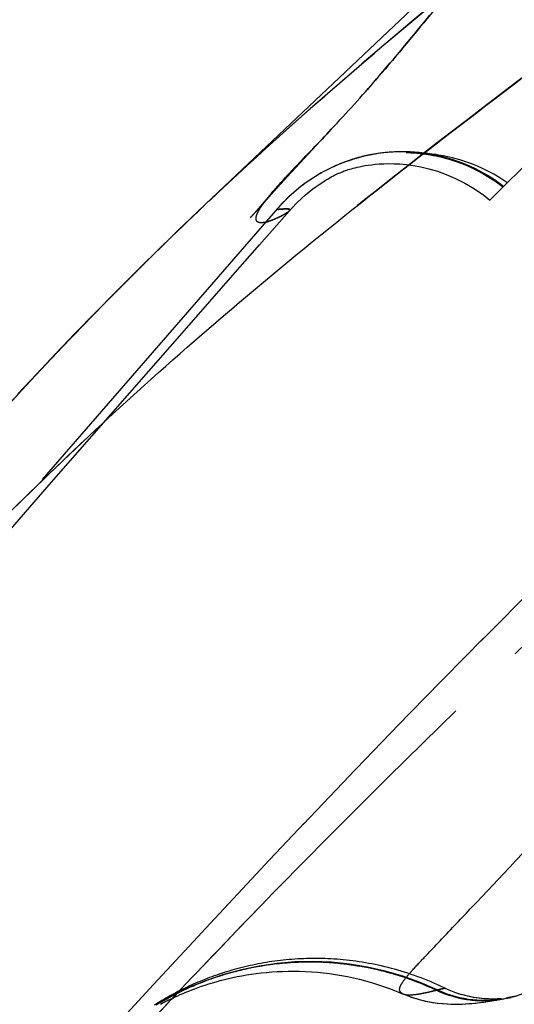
# Model space of a CAD drawing. Header units: millimetres. Extents: x 312 to 688, y 240 to 717.
# Tile 6 of 22: x 325 to 334, y 456 to 474. Entities that reach past the tile are written whole.
import ezdxf

# ---------------------------------------------------------------- set-up
doc = ezdxf.new("R2010")
doc.units = ezdxf.units.MM
doc.header["$LTSCALE"] = 65.185185
doc.linetypes.add('HIDDEN', pattern=[0.2, 0.1, -0.1])
doc.layers.add('KONST.EL_MIT_GEO', color=7, linetype='CONTINUOUS')

msp = doc.modelspace()

# ---------------------------------------------------------------- linework, layer by layer
at = {"layer": 'KONST.EL_MIT_GEO', "color": 7, "linetype": 'Continuous'}
for p, q in [((335.731, 477.719), (330.263, 472.524)), ((330.263, 472.524), (328.059, 470.442)), ((328.059, 470.442), (327.634, 470.036)), ((327.634, 470.036), (327.221, 469.636)), ((327.221, 469.636), (326.82, 469.241)), ((326.82, 469.241), (326.431, 468.852)), ((326.431, 468.852), (326.053, 468.469)), ((326.053, 468.469), (325.685, 468.091)), ((325.685, 468.091), (325.328, 467.718)), ((325.328, 467.718), (324.981, 467.351)), ((324.981, 467.351), (324.644, 466.989))]:
    msp.add_line(p, q, dxfattribs=at)
at = {"layer": 'KONST.EL_MIT_GEO', "color": 8, "linetype": 'HIDDEN'}
for p, q in [((330.209, 471.662), (330.388, 471.854)), ((330.377, 471.842), (330.223, 471.679)), ((330.223, 471.679), (329.668, 471.096)), ((329.843, 471.267), (330.209, 471.662)), ((331.696, 471.375), (331.707, 471.375)), ((331.733, 471.375), (331.698, 471.375)), ((331.707, 471.375), (331.72, 471.374)), ((331.759, 471.374), (331.733, 471.375)), ((331.781, 471.374), (331.759, 471.374)), ((331.806, 471.373), (331.781, 471.374)), ((331.799, 471.371), (331.82, 471.37)), ((331.835, 471.372), (331.806, 471.373)), ((331.868, 471.371), (331.835, 471.372)), ((332.008, 471.363), (331.971, 471.366)), ((329.541, 470.939), (329.843, 471.267)), ((330.529, 471.182), (330.516, 471.176)), ((330.543, 471.187), (330.529, 471.182)), ((330.558, 471.193), (330.543, 471.187)), ((330.572, 471.198), (330.558, 471.193)), ((330.587, 471.204), (330.572, 471.198)), ((330.603, 471.209), (330.587, 471.204)), ((330.619, 471.215), (330.603, 471.209)), ((330.636, 471.221), (330.619, 471.215)), ((330.653, 471.227), (330.636, 471.221)), ((330.671, 471.233), (330.653, 471.227)), ((330.689, 471.239), (330.671, 471.233)), ((330.708, 471.245), (330.689, 471.239)), ((330.721, 471.249), (330.708, 471.245)), ((330.734, 471.253), (330.721, 471.249)), ((330.747, 471.257), (330.734, 471.253)), ((330.76, 471.261), (330.747, 471.257)), ((330.774, 471.265), (330.76, 471.261)), ((330.787, 471.269), (330.774, 471.265)), ((330.801, 471.273), (330.787, 471.269)), ((330.815, 471.277), (330.801, 471.273)), ((330.83, 471.281), (330.815, 471.277)), ((330.844, 471.285), (330.83, 471.281)), ((330.859, 471.289), (330.844, 471.285)), ((330.873, 471.293), (330.859, 471.289)), ((330.888, 471.297), (330.873, 471.293)), ((330.903, 471.301), (330.888, 471.297)), ((330.918, 471.304), (330.903, 471.301)), ((330.933, 471.308), (330.918, 471.304)), ((330.949, 471.312), (330.933, 471.308)), ((330.964, 471.315), (330.949, 471.312)), ((330.98, 471.319), (330.964, 471.315)), ((330.996, 471.322), (330.98, 471.319)), ((331.012, 471.325), (330.996, 471.322)), ((331.028, 471.329), (331.012, 471.325)), ((331.044, 471.332), (331.028, 471.329)), ((331.06, 471.335), (331.044, 471.332)), ((331.076, 471.338), (331.06, 471.335)), ((331.093, 471.341), (331.076, 471.338)), ((331.109, 471.344), (331.093, 471.341)), ((331.126, 471.347), (331.109, 471.344)), ((331.142, 471.35), (331.126, 471.347)), ((331.159, 471.352), (331.142, 471.35)), ((331.176, 471.355), (331.159, 471.352)), ((331.19, 471.357), (331.176, 471.355)), ((332.125, 471.352), (332.091, 471.355)), ((332.095, 471.34), (332.138, 471.333)), ((332.16, 471.347), (332.125, 471.352)), ((332.198, 471.342), (332.16, 471.347)), ((330.151, 471.002), (330.142, 470.997)), ((330.163, 471.009), (330.154, 471.004)), ((330.178, 471.018), (330.166, 471.011)), ((330.19, 471.024), (330.178, 471.018)), ((330.199, 471.028), (330.19, 471.024)), ((330.21, 471.035), (330.2, 471.029)), ((330.222, 471.041), (330.212, 471.036)), ((330.234, 471.047), (330.225, 471.042)), ((330.249, 471.055), (330.237, 471.049)), ((330.261, 471.061), (330.249, 471.055)), ((330.27, 471.066), (330.262, 471.061)), ((330.283, 471.072), (330.274, 471.068)), ((330.298, 471.08), (330.286, 471.074)), ((330.31, 471.086), (330.298, 471.08)), ((330.323, 471.092), (330.311, 471.086)), ((330.336, 471.098), (330.323, 471.092)), ((330.347, 471.103), (330.336, 471.098)), ((330.36, 471.109), (330.348, 471.104)), ((330.38, 471.118), (330.36, 471.109)), ((330.392, 471.124), (330.38, 471.118)), ((330.408, 471.131), (330.392, 471.124)), ((330.42, 471.137), (330.408, 471.131)), ((330.433, 471.142), (330.421, 471.137)), ((330.445, 471.147), (330.433, 471.142)), ((330.45, 471.149), (330.445, 471.147)), ((330.465, 471.156), (330.453, 471.151)), ((330.477, 471.161), (330.465, 471.156)), ((330.489, 471.166), (330.478, 471.161)), ((330.501, 471.17), (330.492, 471.167)), ((330.516, 471.176), (330.504, 471.172)), ((331.004, 471.146), (331.065, 471.154)), ((329.299, 470.673), (329.541, 470.939)), ((329.874, 470.826), (329.864, 470.819)), ((329.885, 470.834), (329.876, 470.828)), ((329.893, 470.84), (329.887, 470.836)), ((329.902, 470.846), (329.893, 470.84)), ((329.913, 470.854), (329.904, 470.848)), ((329.928, 470.864), (329.915, 470.855)), ((329.94, 470.872), (329.928, 470.864)), ((329.952, 470.88), (329.94, 470.872)), ((329.963, 470.888), (329.952, 470.88)), ((329.974, 470.895), (329.963, 470.888)), ((329.985, 470.902), (329.974, 470.895)), ((329.998, 470.91), (329.987, 470.903)), ((330.009, 470.918), (329.999, 470.911)), ((330.021, 470.925), (330.011, 470.919)), ((330.032, 470.932), (330.022, 470.926)), ((330.043, 470.939), (330.034, 470.933)), ((330.055, 470.946), (330.046, 470.941)), ((330.067, 470.953), (330.058, 470.948)), ((330.082, 470.962), (330.069, 470.955)), ((330.094, 470.97), (330.082, 470.962)), ((330.106, 470.976), (330.094, 470.97)), ((330.116, 470.982), (330.106, 470.976)), ((330.128, 470.989), (330.118, 470.984)), ((330.14, 470.996), (330.13, 470.991)), ((329.108, 470.46), (329.299, 470.673)), ((329.644, 470.645), (329.635, 470.637)), ((329.656, 470.655), (329.647, 470.647)), ((329.667, 470.664), (329.659, 470.657)), ((329.678, 470.674), (329.67, 470.667)), ((329.689, 470.683), (329.681, 470.676)), ((329.7, 470.692), (329.692, 470.685)), ((329.71, 470.701), (329.703, 470.694)), ((329.721, 470.709), (329.713, 470.703)), ((329.736, 470.722), (329.723, 470.711)), ((329.749, 470.732), (329.736, 470.722)), ((329.761, 470.741), (329.749, 470.732)), ((329.773, 470.751), (329.761, 470.741)), ((329.784, 470.76), (329.773, 470.751)), ((329.796, 470.769), (329.784, 470.76)), ((329.807, 470.777), (329.796, 470.769)), ((329.818, 470.785), (329.807, 470.777)), ((329.829, 470.793), (329.818, 470.785)), ((329.839, 470.801), (329.829, 470.793)), ((329.85, 470.809), (329.839, 470.801)), ((329.862, 470.818), (329.852, 470.81)), ((329.255, 470.64), (328.975, 470.314)), ((329.456, 470.465), (329.444, 470.452)), ((329.467, 470.477), (329.456, 470.465)), ((329.479, 470.488), (329.467, 470.477)), ((329.49, 470.5), (329.479, 470.488)), ((329.501, 470.511), (329.49, 470.5)), ((329.512, 470.522), (329.501, 470.511)), ((329.522, 470.532), (329.512, 470.522)), ((329.533, 470.542), (329.522, 470.532)), ((329.543, 470.552), (329.533, 470.542)), ((329.553, 470.562), (329.543, 470.552)), ((329.563, 470.571), (329.553, 470.562)), ((329.573, 470.581), (329.563, 470.571)), ((329.583, 470.59), (329.573, 470.581)), ((329.611, 470.615), (329.599, 470.604)), ((329.624, 470.626), (329.611, 470.615)), ((329.632, 470.634), (329.624, 470.626)), ((329.36, 470.357), (316.522, 455.589)), ((327.921, 470.311), (327.871, 470.264)), ((328.975, 470.314), (328.87, 470.193)), ((328.887, 470.213), (328.97, 470.306)), ((328.97, 470.306), (329.108, 470.46)), ((329.034, 469.7), (329.574, 470.316)), ((329.36, 470.357), (329.352, 470.351)), ((329.353, 470.353), (329.357, 470.355)), ((329.369, 470.371), (329.36, 470.361)), ((329.382, 470.385), (329.369, 470.371)), ((329.395, 470.4), (329.382, 470.385)), ((329.407, 470.413), (329.395, 470.4)), ((329.42, 470.427), (329.407, 470.413)), ((329.432, 470.44), (329.42, 470.427)), ((329.444, 470.452), (329.432, 470.44)), ((328.868, 470.191), (328.887, 470.213)), ((329.096, 470.101), (329.142, 470.109)), ((329.142, 470.109), (329.146, 470.11)), ((328.505, 469.098), (329.034, 469.7)), ((327.752, 468.24), (328.505, 469.098)), ((325.255, 465.388), (327.752, 468.24)), ((323.852, 463.776), (325.255, 465.388)), ((334.268, 463.721), (333.056, 462.506)), ((333.106, 462.556), (332.012, 461.444)), ((332.056, 461.489), (331.527, 460.945)), ((331.568, 460.987), (330.629, 460.014)), ((330.664, 460.05), (329.822, 459.167)), ((329.852, 459.199), (329.11, 458.413)), ((329.135, 458.44), (327.971, 457.194)), ((327.988, 457.212), (327.028, 456.175)), ((328.628, 456.508), (328.673, 456.519)), ((328.661, 456.516), (328.712, 456.528)), ((328.726, 456.532), (328.759, 456.539)), ((328.793, 456.547), (328.831, 456.555)), ((328.826, 456.554), (328.872, 456.563)), ((328.859, 456.561), (328.913, 456.572)), ((328.893, 456.568), (328.927, 456.574)), ((328.913, 456.572), (328.961, 456.581)), ((328.954, 456.58), (328.996, 456.587)), ((328.995, 456.587), (329.038, 456.595)), ((329.029, 456.593), (329.081, 456.602)), ((329.098, 456.604), (329.132, 456.61)), ((329.167, 456.615), (329.212, 456.622)), ((329.202, 456.62), (329.257, 456.628)), ((329.237, 456.625), (329.272, 456.629)), ((329.257, 456.628), (329.307, 456.634)), ((329.302, 456.633), (329.348, 456.639)), ((329.342, 456.638), (329.394, 456.644)), ((329.414, 456.646), (329.449, 456.649)), ((329.485, 456.652), (329.535, 456.656)), ((329.557, 456.658), (329.594, 456.66)), ((329.63, 456.663), (329.681, 456.666)), ((329.703, 456.667), (329.74, 456.668)), ((329.777, 456.669), (329.83, 456.671)), ((329.851, 456.671), (329.888, 456.672)), ((329.963, 456.672), (330, 456.672)), ((330.038, 456.671), (330.086, 456.67)), ((330.113, 456.67), (330.151, 456.668)), ((330.19, 456.667), (330.243, 456.664)), ((330.266, 456.663), (330.305, 456.66)), ((330.382, 456.655), (330.421, 456.651)), ((330.46, 456.648), (330.511, 456.643)), ((330.538, 456.64), (330.577, 456.635)), ((330.616, 456.631), (330.674, 456.623)), ((330.655, 456.625), (330.695, 456.62)), ((330.674, 456.623), (330.734, 456.614)), ((330.729, 456.615), (330.785, 456.607)), ((330.814, 456.602), (330.854, 456.595)), ((330.894, 456.589), (330.952, 456.578)), ((330.934, 456.581), (330.974, 456.574)), ((330.952, 456.578), (331.014, 456.566)), ((331.008, 456.567), (331.065, 456.555)), ((331.094, 456.549), (331.135, 456.54)), ((331.216, 456.521), (331.256, 456.511)), ((328.037, 456.322), (328.067, 456.333)), ((328.157, 456.365), (328.197, 456.379)), ((328.187, 456.376), (328.232, 456.391)), ((328.218, 456.387), (328.267, 456.403)), ((328.279, 456.407), (328.31, 456.417)), ((328.372, 456.436), (328.41, 456.448)), ((328.404, 456.446), (328.446, 456.458)), ((328.435, 456.455), (328.483, 456.469)), ((328.467, 456.464), (328.52, 456.479)), ((328.499, 456.473), (328.531, 456.482)), ((328.52, 456.479), (328.563, 456.491)), ((328.558, 456.49), (328.596, 456.5)), ((328.596, 456.499), (328.634, 456.509)), ((329.352, 456.495), (329.452, 456.499)), ((331.297, 456.5), (331.352, 456.486)), ((331.338, 456.49), (331.379, 456.479)), ((331.352, 456.486), (331.42, 456.467)), ((331.41, 456.47), (331.469, 456.453)), ((331.501, 456.443), (331.542, 456.431)), ((331.625, 456.405), (331.666, 456.391)), ((331.707, 456.377), (331.764, 456.357)), ((331.748, 456.362), (331.789, 456.348)), ((331.764, 456.357), (331.831, 456.332)), ((331.824, 456.335), (331.884, 456.312)), ((327.037, 456.185), (326.555, 455.659)), ((327.611, 456.139), (327.643, 456.154)), ((327.638, 456.152), (327.674, 456.168)), ((327.666, 456.164), (327.705, 456.182)), ((327.693, 456.177), (327.736, 456.197)), ((327.721, 456.19), (327.767, 456.211)), ((327.777, 456.215), (327.805, 456.227)), ((327.862, 456.252), (327.896, 456.266)), ((327.891, 456.264), (327.928, 456.279)), ((327.92, 456.276), (327.961, 456.292)), ((327.949, 456.287), (327.994, 456.305)), ((327.978, 456.299), (328.027, 456.318)), ((331.913, 456.301), (331.955, 456.284)), ((332.038, 456.25), (332.079, 456.233)), ((332.162, 456.196), (332.193, 456.182)), ((332.246, 456.158), (332.177, 456.141)), ((332.245, 456.158), (332.397, 456.194)), ((332.397, 456.193), (332.246, 456.158)), ((332.25, 456.159), (332.246, 456.158)), ((332.258, 456.161), (332.25, 456.159)), ((332.397, 456.194), (332.259, 456.161)), ((332.397, 456.194), (332.391, 456.196)), ((327.264, 455.955), (327.298, 455.975)), ((327.291, 455.971), (327.323, 455.989)), ((327.349, 456.003), (327.374, 456.017)), ((327.374, 456.017), (327.404, 456.033)), ((327.4, 456.031), (327.433, 456.049)), ((327.425, 456.045), (327.463, 456.064)), ((327.537, 456.101), (327.45, 456.008)), ((327.451, 456.058), (327.492, 456.079)), ((327.478, 456.072), (327.522, 456.094)), ((327.531, 456.099), (327.557, 456.112)), ((331.612, 456.099), (331.632, 456.091)), ((331.613, 456.099), (331.632, 456.091)), ((331.633, 456.091), (331.778, 456.034)), ((332.071, 456.116), (332.012, 456.104)), ((332.177, 456.141), (332.127, 456.129)), ((332.282, 456.141), (332.35, 456.112)), ((332.35, 456.112), (332.419, 456.086)), ((332.401, 456.092), (332.48, 456.065)), ((332.419, 456.086), (332.487, 456.062)), ((332.71, 456.074), (332.648, 456.093)), ((332.765, 456.059), (332.704, 456.076)), ((332.82, 456.045), (332.758, 456.06)), ((333.272, 455.995), (333.23, 455.996)), ((333.303, 455.996), (333.266, 455.995)), ((333.286, 455.969), (333.334, 455.977)), ((333.33, 455.996), (333.297, 455.995)), ((333.354, 455.997), (333.325, 455.996)), ((333.325, 455.975), (333.388, 455.986)), ((333.375, 455.998), (333.354, 455.997)), ((333.366, 455.985), (333.447, 455.997)), ((333.376, 455.984), (333.514, 456.009)), ((333.411, 456.001), (333.389, 455.999)), ((333.425, 456.002), (333.405, 456)), ((333.438, 455.996), (333.459, 455.999)), ((333.447, 455.997), (333.445, 455.997)), ((333.459, 455.999), (333.592, 456.022)), ((333.466, 456), (333.469, 456.001)), ((333.502, 456.007), (333.535, 456.013)), ((333.524, 456.012), (333.514, 456.01)), ((333.535, 456.015), (333.52, 456.011)), ((333.544, 456.017), (333.53, 456.014)), ((333.532, 456.013), (333.543, 456.015)), ((333.566, 456.018), (333.538, 456.014)), ((333.561, 456.021), (333.544, 456.017)), ((333.571, 456.023), (333.553, 456.019)), ((333.58, 456.02), (333.555, 456.017)), ((333.581, 456.026), (333.564, 456.021)), ((333.575, 456.02), (333.576, 456.02)), ((333.594, 456.029), (333.576, 456.024)), ((333.608, 456.032), (333.59, 456.028)), ((333.592, 456.022), (333.592, 456.022)), ((333.595, 456.023), (333.601, 456.024)), ((333.641, 456.04), (333.608, 456.032)), ((333.616, 456.033), (333.626, 456.036)), ((333.657, 456.044), (333.623, 456.037)), ((327.156, 455.892), (327.2, 455.918)), ((327.183, 455.908), (327.224, 455.932)), ((327.21, 455.924), (327.249, 455.947)), ((327.237, 455.94), (327.274, 455.961)), ((332.062, 455.955), (332.173, 455.935)), ((332.173, 455.935), (332.274, 455.921)), ((332.51, 455.904), (332.589, 455.903)), ((332.71, 455.905), (332.777, 455.908)), ((332.765, 455.908), (332.834, 455.912)), ((333.033, 455.932), (333.089, 455.939)), ((333.071, 455.936), (333.106, 455.941)), ((333.089, 455.939), (333.14, 455.946)), ((333.203, 455.955), (333.26, 455.964)), ((333.254, 455.963), (333.291, 455.969))]:
    msp.add_line(p, q, dxfattribs=at)
for points in [[(331.72, 471.374), (331.738, 471.374), (331.75, 471.374), (331.764, 471.373), (331.78, 471.372), (331.799, 471.371)], [(331.82, 471.37), (331.843, 471.369), (331.868, 471.367), (331.894, 471.365), (331.922, 471.362), (331.952, 471.359), (331.984, 471.355), (332.019, 471.351), (332.056, 471.346), (332.095, 471.34)], [(331.975, 471.365), (331.951, 471.367), (331.928, 471.368), (331.907, 471.369), (331.887, 471.37), (331.868, 471.371)], [(332.091, 471.355), (332.059, 471.358), (332.029, 471.361), (332.001, 471.363)], [(332.138, 471.333), (332.185, 471.324), (332.234, 471.315), (332.288, 471.303), (332.345, 471.289), (332.407, 471.273), (332.474, 471.254), (332.546, 471.232), (332.623, 471.205), (332.706, 471.175), (332.795, 471.139), (332.889, 471.097), (332.987, 471.049), (333.091, 470.993), (333.198, 470.93), (333.308, 470.858)], [(333.532, 470.829), (333.508, 470.845), (333.396, 470.918), (333.287, 470.981), (333.182, 471.037), (333.083, 471.085), (332.989, 471.126), (332.9, 471.162), (332.817, 471.193), (332.741, 471.219), (332.668, 471.241), (332.601, 471.26), (332.539, 471.277), (332.48, 471.291), (332.425, 471.303), (332.375, 471.313), (332.326, 471.322), (332.281, 471.33), (332.239, 471.337), (332.198, 471.342)], [(329.668, 471.096), (329.548, 470.967), (329.433, 470.842), (329.319, 470.715), (329.255, 470.64)], [(329.574, 470.316), (329.625, 470.372), (329.712, 470.462), (329.792, 470.539), (329.867, 470.606), (329.936, 470.663), (330.001, 470.714), (330.059, 470.757), (330.113, 470.795), (330.162, 470.827), (330.205, 470.855), (330.244, 470.879), (330.279, 470.899), (330.308, 470.916), (330.335, 470.931), (330.358, 470.943), (330.377, 470.953), (330.394, 470.962), (330.408, 470.969), (330.42, 470.975), (330.432, 470.981), (330.444, 470.987), (330.456, 470.992), (330.468, 470.998), (330.481, 471.003), (330.494, 471.009), (330.508, 471.015), (330.523, 471.021), (330.539, 471.027), (330.557, 471.034), (330.575, 471.041), (330.596, 471.048), (330.619, 471.056), (330.643, 471.064), (330.671, 471.072), (330.7, 471.081)], [(330.7, 471.081), (330.733, 471.09), (330.768, 471.099), (330.807, 471.109), (330.85, 471.118), (330.896, 471.127), (330.947, 471.137), (331.004, 471.146)], [(331.065, 471.154), (331.133, 471.161), (331.208, 471.168), (331.289, 471.172), (331.379, 471.174), (331.477, 471.172), (331.583, 471.167)], [(331.583, 471.167), (331.699, 471.156), (331.825, 471.139), (331.961, 471.115)], [(331.961, 471.115), (332.106, 471.08), (332.262, 471.035)], [(332.262, 471.035), (332.425, 470.976), (332.593, 470.905), (332.764, 470.818), (332.937, 470.716), (333.107, 470.598), (333.216, 470.512)], [(333.308, 470.858), (333.421, 470.778), (333.454, 470.752)], [(329.599, 470.604), (329.596, 470.601), (329.583, 470.59)], [(332.397, 456.194), (332.389, 456.197), (332.329, 456.226), (332.269, 456.253), (332.208, 456.28), (332.148, 456.306), (332.087, 456.331), (332.027, 456.355), (331.967, 456.378), (331.906, 456.401), (331.846, 456.423), (331.786, 456.443), (331.726, 456.463), (331.666, 456.483), (331.606, 456.501), (331.546, 456.519), (331.486, 456.536), (331.427, 456.552), (331.368, 456.567), (331.308, 456.582), (331.249, 456.596), (331.19, 456.609), (331.131, 456.621), (331.073, 456.633), (331.014, 456.644), (330.956, 456.654), (330.898, 456.664), (330.84, 456.673), (330.782, 456.681), (330.725, 456.689), (330.667, 456.696), (330.61, 456.702), (330.553, 456.708), (330.496, 456.713), (330.44, 456.718), (330.384, 456.721), (330.328, 456.725), (330.272, 456.727), (330.216, 456.73), (330.161, 456.731), (330.106, 456.732), (330.051, 456.733), (329.996, 456.732), (329.942, 456.732), (329.888, 456.731), (329.834, 456.729), (329.78, 456.727), (329.727, 456.724), (329.673, 456.72), (329.621, 456.717), (329.568, 456.712), (329.516, 456.708), (329.464, 456.702), (329.412, 456.696), (329.36, 456.69), (329.309, 456.684), (329.258, 456.676), (329.207, 456.669), (329.156, 456.661), (329.106, 456.652), (329.056, 456.643), (329.007, 456.634), (328.957, 456.624), (328.908, 456.614), (328.86, 456.604), (328.811, 456.593), (328.763, 456.581), (328.715, 456.569), (328.668, 456.557), (328.621, 456.545), (328.574, 456.532), (328.527, 456.519), (328.481, 456.505), (328.435, 456.491), (328.39, 456.477), (328.344, 456.462), (328.3, 456.447), (328.255, 456.432), (328.211, 456.417), (328.167, 456.401), (328.123, 456.385), (328.08, 456.368), (328.037, 456.351), (327.995, 456.334), (327.953, 456.317), (327.911, 456.3), (327.87, 456.282), (327.829, 456.264), (327.788, 456.245), (327.747, 456.227), (327.707, 456.208), (327.668, 456.189), (327.629, 456.17), (327.59, 456.151), (327.551, 456.131), (327.513, 456.111), (327.475, 456.091), (327.438, 456.071), (327.401, 456.051), (327.364, 456.03), (327.328, 456.01), (327.292, 455.989), (327.257, 455.968), (327.222, 455.947), (327.188, 455.926), (327.153, 455.905), (327.12, 455.884)], [(328.693, 456.524), (328.751, 456.537), (328.791, 456.546)], [(329.063, 456.599), (329.124, 456.609), (329.168, 456.615)], [(329.378, 456.642), (329.44, 456.648), (329.488, 456.652)], [(329.521, 456.655), (329.583, 456.66), (329.632, 456.663)], [(329.666, 456.665), (329.73, 456.668), (329.78, 456.67)], [(329.814, 456.67), (329.88, 456.672), (329.931, 456.672)], [(329.925, 456.672), (329.982, 456.672), (330.034, 456.671)], [(330.076, 456.671), (330.138, 456.669), (330.19, 456.667)], [(330.228, 456.665), (330.296, 456.661), (330.349, 456.657)], [(330.343, 456.658), (330.403, 456.653), (330.457, 456.648)], [(330.499, 456.644), (330.565, 456.637), (330.619, 456.63)], [(330.774, 456.608), (330.84, 456.598), (330.896, 456.588)], [(331.054, 456.557), (331.122, 456.543), (331.179, 456.53)], [(331.175, 456.53), (331.237, 456.516), (331.294, 456.501)], [(327.231, 455.9), (327.265, 455.918), (327.3, 455.936), (327.337, 455.955), (327.375, 455.974), (327.415, 455.994), (327.457, 456.014), (327.5, 456.034), (327.546, 456.055), (327.593, 456.076), (327.643, 456.097), (327.694, 456.119), (327.747, 456.14), (327.803, 456.162), (327.86, 456.184), (327.92, 456.206), (327.981, 456.227), (328.045, 456.249), (328.11, 456.27), (328.178, 456.29), (328.247, 456.31), (328.319, 456.33), (328.393, 456.349), (328.469, 456.368), (328.548, 456.386), (328.628, 456.403), (328.711, 456.418), (328.796, 456.433), (328.883, 456.447), (328.973, 456.46), (329.064, 456.471), (329.157, 456.48), (329.253, 456.488), (329.35, 456.495), (329.45, 456.499), (329.552, 456.502), (329.655, 456.503), (329.761, 456.501), (329.868, 456.497), (329.975, 456.491), (330.084, 456.483), (330.193, 456.472), (330.303, 456.458), (330.412, 456.443), (330.522, 456.424), (330.631, 456.404), (330.741, 456.38), (330.85, 456.355), (330.959, 456.326), (331.068, 456.295), (331.178, 456.261), (331.287, 456.225), (331.396, 456.186), (331.504, 456.144), (331.612, 456.099)], [(328.008, 456.31), (328.061, 456.33), (328.094, 456.343), (328.128, 456.355), (328.162, 456.367)], [(328.097, 456.344), (328.127, 456.355), (328.157, 456.365)], [(328.248, 456.397), (328.302, 456.414), (328.338, 456.426), (328.373, 456.437)], [(331.46, 456.455), (331.527, 456.435), (331.586, 456.417)], [(331.583, 456.418), (331.645, 456.398), (331.705, 456.378)], [(327.749, 456.203), (327.799, 456.225), (327.831, 456.238), (327.863, 456.252)], [(331.872, 456.317), (331.944, 456.288), (332.005, 456.264)], [(331.996, 456.268), (332.065, 456.238), (332.126, 456.212)], [(332.12, 456.215), (332.187, 456.185), (332.282, 456.141)], [(332.246, 456.157), (332.247, 456.158), (332.251, 456.159), (332.257, 456.161), (332.26, 456.161)], [(332.246, 456.158), (332.322, 456.123), (332.401, 456.092)], [(332.26, 456.161), (332.258, 456.161), (332.255, 456.16), (332.251, 456.159), (332.247, 456.158), (332.247, 456.158)], [(333.425, 455.994), (333.358, 455.984), (333.288, 455.977), (333.214, 455.972), (333.136, 455.969), (333.058, 455.97), (332.981, 455.974), (332.904, 455.98), (332.826, 455.99), (332.746, 456.003), (332.666, 456.02), (332.585, 456.041), (332.504, 456.065), (332.423, 456.093), (332.342, 456.124), (332.26, 456.161)], [(332.535, 456.133), (332.477, 456.157), (332.419, 456.183), (332.397, 456.193)], [(332.653, 456.091), (332.595, 456.111), (332.536, 456.133), (332.477, 456.157)], [(327.319, 455.987), (327.347, 456.002), (327.376, 456.018)], [(327.504, 456.085), (327.552, 456.109), (327.582, 456.124), (327.612, 456.139)], [(331.768, 456.037), (331.913, 455.992), (332.041, 455.96), (332.154, 455.938), (332.257, 455.923), (332.35, 455.913), (332.433, 455.907), (332.521, 455.904)], [(331.781, 456.033), (331.932, 455.986), (332.062, 455.955)], [(332.48, 456.065), (332.559, 456.041), (332.638, 456.02), (332.716, 456.004), (332.792, 455.99), (332.868, 455.98), (332.941, 455.973), (333.008, 455.969), (333.061, 455.967)], [(332.555, 456.042), (332.623, 456.024), (332.691, 456.008), (332.758, 455.996), (332.825, 455.985), (332.89, 455.977), (332.954, 455.972), (333.017, 455.968), (333.076, 455.967), (333.126, 455.967), (333.173, 455.968)], [(333.238, 455.995), (333.192, 455.997), (333.152, 455.998), (333.108, 456.001), (333.062, 456.005), (333.015, 456.011), (332.966, 456.018), (332.915, 456.026), (332.864, 456.036), (332.811, 456.047)], [(333.201, 455.996), (333.161, 455.998), (333.118, 456.001), (333.073, 456.005), (333.026, 456.01), (332.976, 456.016), (332.925, 456.024), (332.873, 456.034), (332.82, 456.045)], [(333.108, 455.967), (333.168, 455.968), (333.247, 455.972), (333.339, 455.981), (333.444, 455.997)], [(333.227, 455.971), (333.293, 455.976), (333.366, 455.985)], [(333.394, 455.999), (333.37, 455.998), (333.349, 455.997)], [(333.55, 456.015), (333.559, 456.017), (333.561, 456.017), (333.562, 456.017), (333.601, 456.024)], [(333.641, 456.042), (333.673, 456.049), (333.689, 456.054)], [(332.274, 455.921), (332.365, 455.912), (332.446, 455.906)], [(332.583, 455.903), (332.651, 455.903), (332.715, 455.905)], [(332.815, 455.911), (332.864, 455.914), (332.91, 455.918)], [(332.834, 455.912), (332.89, 455.917), (332.953, 455.923)], [(332.943, 455.922), (332.993, 455.927), (333.042, 455.933)], [(333.133, 455.945), (333.176, 455.951), (333.216, 455.957)]]:
    msp.add_lwpolyline(points, dxfattribs=at)
for centre, radius, start, end in [((500, 304.25), 235.5, 44.91027, 135.08982), ((331.626, 468.384), 3.005, 90.7832, 98.3361), ((331.625, 468.398), 2.991, 82.6314, 90.7742), ((331.622, 468.378), 3.011, 55.4803, 82.6183), ((331.623, 468.391), 2.998, 98.3115, 135.7729), ((331.644, 468.416), 2.967, 52.1884, 55.418), ((375.366, 420.417), 68.851, 133.33754, 133.55839), ((331.224, 468.887), 2.636, 141.9371, 142.4279), ((331.86, 468.384), 3.447, 140.0892, 141.8758), ((332.893, 467.525), 4.79, 139.4942, 140.1435), ((331.639, 468.377), 3.018, 135.7952, 136.508), ((331.65, 468.366), 3.034, 136.5099, 139.0017), ((328.607, 471.806), 1.783, 297.3653, 299.1636), ((329.959, 451.291), 5.386, 64.7096, 121.2238), ((333.114, 457.969), 2, 244.7085, 319), ((406.198, 382.011), 108.06, 136.78177, 137.40975)]:
    msp.add_arc(centre, radius, start, end, dxfattribs=at)
at = {"layer": 'KONST.EL_MIT_GEO', "color": 7, "linetype": 'Continuous'}
for points, knots in [([(328.115, 470.494), (329.95, 472.226), (334.174, 475.786), (339.901, 480.151), (345.042, 484.081), (349.266, 487.364), (353.676, 490.814), (359.823, 495.618), (366.139, 500.479), (372.686, 505.24), (377.776, 508.737), (383.022, 512.071), (388.446, 515.164), (394.031, 517.998), (401.671, 521.472), (411.512, 525.291), (421.571, 528.601), (429.712, 531.094), (437.934, 533.507), (448.328, 536.305), (460.985, 539.177), (478.148, 542.174), (499.998, 543.968), (521.848, 542.175), (539.011, 539.178), (551.668, 536.306), (562.062, 533.508), (570.285, 531.095), (578.426, 528.602), (588.484, 525.293), (598.325, 521.474), (605.966, 518), (611.551, 515.166), (616.975, 512.073), (622.221, 508.739), (627.311, 505.242), (633.858, 500.481), (640.174, 495.62), (646.321, 490.816), (650.731, 487.366), (654.956, 484.083), (660.097, 480.153), (665.824, 475.787), (670.048, 472.228), (671.884, 470.496)], [0, 0, 0, 0, 0.019816, 0.043321, 0.056552, 0.070627, 0.085334, 0.10052, 0.131888, 0.147914, 0.164088, 0.18037, 0.196712, 0.213096, 0.229536, 0.262604, 0.295924, 0.312668, 0.329464, 0.363214, 0.39718, 0.431339, 0.499998, 0.568656, 0.602816, 0.636781, 0.670531, 0.687327, 0.704072, 0.737392, 0.77046, 0.786899, 0.803284, 0.819626, 0.835908, 0.852082, 0.868108, 0.899476, 0.914663, 0.92937, 0.943445, 0.956677, 0.980183, 1, 1, 1, 1]), ([(314.582, 433.58), (314.583, 433.576), (314.595, 433.614), (314.601, 433.638), (314.625, 433.747), (314.658, 433.888), (314.726, 434.114), (314.853, 434.423), (315.086, 434.837), (315.453, 435.371), (315.982, 436.04), (316.7, 436.85), (317.625, 437.802), (319.263, 439.366), (321.826, 441.605), (325.456, 444.591), (329.724, 447.964), (334.539, 451.672), (339.845, 455.642), (345.61, 459.783), (351.797, 464.012), (358.37, 468.234), (365.255, 472.406), (372.376, 476.502), (379.67, 480.505), (387.09, 484.4), (394.607, 488.181), (402.208, 491.827), (409.897, 495.3), (420.282, 499.641), (433.515, 504.453), (449.778, 509.051), (471.843, 513.542), (499.996, 515.946), (528.15, 513.543), (550.215, 509.053), (566.478, 504.456), (579.711, 499.643), (590.096, 495.303), (597.786, 491.83), (605.387, 488.184), (612.904, 484.404), (620.324, 480.508), (627.618, 476.506), (634.739, 472.41), (641.624, 468.237), (648.198, 464.015), (654.385, 459.786), (660.15, 455.645), (665.456, 451.675), (670.272, 447.966), (674.541, 444.593), (678.171, 441.607), (680.734, 439.368), (682.373, 437.804), (683.299, 436.851), (684.017, 436.041), (684.546, 435.372), (684.913, 434.838), (685.147, 434.424), (685.274, 434.115), (685.341, 433.888), (685.375, 433.748), (685.4, 433.638), (685.406, 433.614), (685.417, 433.577), (685.418, 433.58)], [0, 0, 0, 0, 0.000026, 0.000137, 0.000356, 0.000713, 0.001251, 0.002029, 0.003142, 0.004678, 0.006715, 0.009309, 0.012507, 0.016323, 0.025694, 0.037128, 0.050337, 0.065066, 0.081112, 0.098293, 0.116431, 0.135346, 0.154828, 0.174692, 0.194795, 0.215036, 0.235345, 0.255687, 0.276042, 0.296406, 0.337137, 0.377868, 0.418599, 0.499992, 0.581384, 0.622115, 0.662846, 0.703577, 0.723941, 0.744297, 0.764638, 0.784948, 0.805188, 0.825292, 0.845156, 0.864639, 0.883554, 0.901693, 0.918874, 0.934922, 0.949652, 0.962862, 0.974297, 0.983671, 0.987487, 0.990687, 0.993282, 0.995319, 0.996856, 0.99797, 0.998749, 0.999286, 0.999644, 0.999863, 0.999974, 1, 1, 1, 1]), ([(315.303, 432.793), (315.931, 433.425), (317.396, 434.788), (319.913, 436.927), (322.948, 439.361), (326.445, 442.053), (330.35, 444.975), (336.226, 449.279), (344.32, 454.995), (354.874, 461.976), (366.363, 468.916), (378.503, 475.647), (388.943, 481.011), (397.437, 485.155), (403.866, 488.181), (410.351, 491.098), (419.082, 494.8), (430.168, 499.022), (443.753, 503.279), (457.588, 506.646), (476.277, 509.924), (499.999, 511.658), (523.721, 509.924), (542.41, 506.646), (556.245, 503.279), (569.83, 499.023), (580.915, 494.8), (589.647, 491.099), (596.132, 488.183), (602.561, 485.155), (611.055, 481.012), (621.495, 475.648), (633.635, 468.917), (645.124, 461.977), (655.678, 454.996), (663.772, 449.28), (669.649, 444.976), (673.554, 442.053), (677.051, 439.362), (680.086, 436.928), (682.603, 434.788), (684.069, 433.426), (684.696, 432.794)], [0, 0, 0, 0, 0.006539, 0.014673, 0.024242, 0.035087, 0.047062, 0.060037, 0.088548, 0.11978, 0.152887, 0.187036, 0.221644, 0.239014, 0.256401, 0.273796, 0.291197, 0.326004, 0.360811, 0.395619, 0.430427, 0.499998, 0.56957, 0.604377, 0.639185, 0.673993, 0.7088, 0.726201, 0.743596, 0.760982, 0.778353, 0.812961, 0.84711, 0.880217, 0.911449, 0.93996, 0.952936, 0.964911, 0.975757, 0.985326, 0.993461, 1, 1, 1, 1]), ([(315.11, 451.743), (315.111, 451.762), (315.135, 451.828), (315.176, 451.98), (315.262, 452.24), (315.387, 452.631), (315.583, 453.165), (315.879, 453.851), (316.306, 454.699), (317.172, 456.195), (318.756, 458.449), (321.27, 461.494), (323.874, 464.261), (326.322, 466.607), (329.196, 469.154), (333.347, 472.432), (337.888, 475.766), (341.886, 478.68), (346.312, 481.94), (352.097, 486.309), (359.28, 491.774), (366.755, 497.376), (374.513, 502.919), (379.88, 506.427), (382.631, 508.101)], [0, 0, 0, 0, 0.00064, 0.002342, 0.005343, 0.009896, 0.016219, 0.024545, 0.035135, 0.048264, 0.082933, 0.128043, 0.18162, 0.211211, 0.242573, 0.311345, 0.389829, 0.432928, 0.478516, 0.575543, 0.677863, 0.783498, 0.891165, 1, 1, 1, 1])]:
    msp.add_open_spline(points, degree=3, knots=knots, dxfattribs=at)
at = {"layer": 'KONST.EL_MIT_GEO', "color": 8, "linetype": 'HIDDEN'}
for points, knots in [([(684.763, 452.751), (684.751, 453.089), (684.625, 453.69), (684.325, 454.627), (683.819, 455.71), (682.906, 457.142), (681.463, 458.989), (679.414, 461.255), (676.753, 463.906), (673.475, 466.87), (669.542, 470.09), (664.948, 473.595), (660.715, 476.73), (657.036, 479.461), (653.03, 482.465), (647.818, 486.431), (641.363, 491.351), (634.666, 496.377), (627.741, 501.375), (620.568, 506.203), (613.112, 510.7), (605.35, 514.708), (597.361, 518.272), (589.198, 521.455), (580.909, 524.332), (569.729, 527.875), (555.592, 531.984), (538.321, 536.074), (523.651, 538.48), (511.781, 539.613), (502.828, 540.019), (493.865, 539.923), (481.955, 539.152), (467.203, 537.126), (452.694, 533.994), (441.26, 531.015), (434.189, 528.996), (428.568, 527.306), (422.972, 525.575), (413.245, 522.404), (402.307, 518.262), (393.067, 513.91), (387.918, 511.191), (382.872, 508.31), (376.764, 504.431), (369.692, 499.507), (362.858, 494.47), (356.246, 489.467), (349.888, 484.634), (343.866, 480.116), (338.266, 476.048), (333.254, 472.353), (329.518, 469.407), (326.886, 467.118), (324.604, 464.984), (322.12, 462.429), (319.63, 459.541), (317.74, 457.053), (316.468, 455.04), (315.791, 453.682), (315.471, 452.867), (315.327, 452.447), (315.23, 452.141), (315.162, 451.934), (315.13, 451.812), (315.111, 451.758), (315.11, 451.743)], [0, 0, 0, 0, 0.0024, 0.004313, 0.006993, 0.010863, 0.016352, 0.023629, 0.032552, 0.043027, 0.055011, 0.068656, 0.084073, 0.092438, 0.101202, 0.11965, 0.138968, 0.158861, 0.179131, 0.199638, 0.220277, 0.240951, 0.261654, 0.282399, 0.303178, 0.323978, 0.365716, 0.407739, 0.450005, 0.471203, 0.492421, 0.513642, 0.534855, 0.577177, 0.619282, 0.640234, 0.661111, 0.671525, 0.68193, 0.702725, 0.744215, 0.764905, 0.775242, 0.785575, 0.806181, 0.826622, 0.846781, 0.866495, 0.885526, 0.90352, 0.91998, 0.934697, 0.947761, 0.953767, 0.959472, 0.969951, 0.979063, 0.986551, 0.992128, 0.995954, 0.997311, 0.998349, 0.9991, 0.9996, 0.999888, 1, 1, 1, 1]), ([(672.393, 456.144), (671.222, 457.393), (668.375, 460.313), (663.335, 465.145), (656.837, 470.875), (648.966, 477.23), (639.834, 483.964), (629.631, 490.838), (618.585, 497.604), (606.881, 504.038), (594.64, 509.951), (581.954, 515.239), (568.878, 519.821), (555.465, 523.618), (541.782, 526.613), (523.262, 529.503), (499.795, 530.983), (476.332, 529.46), (457.818, 526.538), (444.142, 523.52), (430.738, 519.699), (417.673, 515.095), (405, 509.787), (392.772, 503.858), (381.084, 497.412), (370.057, 490.64), (359.883, 483.767), (350.787, 477.039), (342.957, 470.696), (336.502, 464.991), (331.506, 460.207), (328.69, 457.327), (327.538, 456.103)], [0, 0, 0, 0, 0.013332, 0.031755, 0.054365, 0.080783, 0.110513, 0.142709, 0.176563, 0.211367, 0.246682, 0.282383, 0.318349, 0.354522, 0.390883, 0.427367, 0.500429, 0.57349, 0.609972, 0.646329, 0.682495, 0.718453, 0.754144, 0.789447, 0.824236, 0.858054, 0.89019, 0.919831, 0.946141, 0.968639, 0.986907, 1, 1, 1, 1]), ([(331.632, 456.091), (331.617, 456.098), (331.587, 456.117), (331.57, 456.177), (331.599, 456.256), (331.677, 456.369), (331.831, 456.545), (332.09, 456.823), (332.494, 457.246), (333.073, 457.855), (333.847, 458.682), (335.263, 460.204), (337.474, 462.526), (340.634, 465.669), (344.405, 469.171), (348.681, 472.923), (353.361, 476.839), (358.363, 480.855), (363.641, 484.899), (369.171, 488.912), (374.929, 492.85), (380.897, 496.675), (387.055, 500.358), (393.389, 503.868), (402.055, 508.298), (413.19, 513.33), (426.932, 518.517), (441, 522.789), (455.321, 526.129), (474.654, 529.35), (499.15, 531.051), (523.658, 529.532), (543.014, 526.454), (557.36, 523.221), (571.461, 519.058), (585.245, 513.973), (598.634, 508.041), (611.505, 501.319), (623.678, 493.884), (635.014, 485.996), (643.787, 479.182), (650.279, 473.821), (654.659, 470.028), (657.999, 466.961), (660.39, 464.63), (661.97, 463.031), (663.386, 461.552), (664.626, 460.217), (665.679, 459.057), (666.533, 458.105), (667.191, 457.377), (667.662, 456.856), (667.976, 456.503), (668.169, 456.279), (668.277, 456.138), (668.326, 456.054), (668.34, 455.994), (668.32, 455.97), (668.31, 455.966)], [0, 0, 0, 0, 0.000132, 0.000263, 0.000455, 0.000779, 0.00135, 0.002304, 0.003793, 0.005971, 0.008961, 0.012763, 0.022431, 0.034336, 0.048043, 0.063169, 0.079367, 0.096354, 0.113944, 0.132006, 0.15044, 0.169164, 0.188115, 0.207239, 0.226483, 0.265152, 0.303911, 0.342687, 0.381467, 0.420247, 0.497767, 0.575286, 0.614067, 0.652847, 0.691623, 0.730386, 0.769073, 0.807489, 0.84526, 0.88192, 0.916767, 0.933168, 0.94857, 0.962639, 0.969058, 0.975007, 0.980432, 0.985268, 0.989434, 0.992832, 0.995394, 0.997201, 0.998395, 0.99913, 0.999552, 0.999786, 0.999912, 1, 1, 1, 1]), ([(324.708, 452.823), (324.718, 452.856), (324.783, 452.953), (324.931, 453.165), (325.241, 453.56), (325.825, 454.241), (326.833, 455.355), (328.384, 457.005), (330.535, 459.209), (333.272, 461.903), (336.557, 464.997), (340.367, 468.413), (344.689, 472.091), (351.363, 477.475), (360.81, 484.468), (373.333, 492.775), (387.03, 500.847), (401.627, 508.298), (416.927, 514.873), (432.812, 520.419), (449.185, 524.802), (471.512, 529.056), (499.996, 531.267), (528.479, 529.057), (550.806, 524.804), (567.18, 520.421), (583.065, 514.876), (598.366, 508.301), (612.963, 500.851), (626.66, 492.779), (639.184, 484.472), (648.632, 477.479), (655.307, 472.095), (659.629, 468.416), (663.439, 465), (666.725, 461.906), (669.463, 459.211), (671.614, 457.007), (673.166, 455.356), (674.175, 454.242), (674.758, 453.56), (675.069, 453.165), (675.216, 452.953), (675.282, 452.857), (675.291, 452.824)], [0, 0, 0, 0, 0.000263, 0.000868, 0.001985, 0.004074, 0.007704, 0.013425, 0.021324, 0.031154, 0.042673, 0.055687, 0.070116, 0.08589, 0.120987, 0.159584, 0.200288, 0.242, 0.28431, 0.327018, 0.370026, 0.413273, 0.499991, 0.586708, 0.629956, 0.672964, 0.715672, 0.757982, 0.799695, 0.8404, 0.878997, 0.914097, 0.929872, 0.944302, 0.957318, 0.968839, 0.978671, 0.986572, 0.992296, 0.995927, 0.998017, 0.999134, 0.999738, 1, 1, 1, 1]), ([(685.401, 433.576), (685.401, 433.571), (685.399, 433.554), (685.374, 433.591), (685.361, 433.634), (685.323, 433.742), (685.275, 433.901), (685.196, 434.146), (685.045, 434.485), (684.784, 434.937), (684.383, 435.517), (683.811, 436.236), (683.043, 437.099), (682.059, 438.105), (680.854, 439.246), (678.85, 441.035), (675.866, 443.531), (671.774, 446.794), (667.1, 450.417), (661.919, 454.335), (656.264, 458.455), (650.171, 462.694), (643.671, 466.951), (636.831, 471.168), (629.73, 475.313), (622.437, 479.369), (615.003, 483.319), (607.465, 487.156), (599.84, 490.864), (592.129, 494.41), (581.715, 498.856), (568.443, 503.812), (552.124, 508.584), (535.492, 512.116), (518.635, 514.352), (496.004, 515.511), (473.311, 513.747), (451.085, 509.367), (434.696, 504.835), (421.358, 500.058), (410.892, 495.732), (403.143, 492.262), (395.486, 488.613), (385.413, 483.571), (375.527, 478.297), (365.9, 472.786), (358.949, 468.594), (352.307, 464.35), (346.051, 460.093), (340.221, 455.917), (334.852, 451.91), (329.978, 448.161), (325.653, 444.749), (321.97, 441.726), (319.365, 439.457), (317.696, 437.872), (316.751, 436.905), (316.017, 436.082), (315.476, 435.401), (315.1, 434.858), (314.86, 434.437), (314.728, 434.123), (314.66, 433.893), (314.625, 433.75), (314.601, 433.639), (314.595, 433.614), (314.583, 433.576), (314.582, 433.58)], [0, 0, 0, 0, 0.000036, 0.000078, 0.000207, 0.000451, 0.000847, 0.00144, 0.002304, 0.003532, 0.005208, 0.007403, 0.010176, 0.013568, 0.017581, 0.022186, 0.033007, 0.045726, 0.060064, 0.075796, 0.092734, 0.110697, 0.129506, 0.148955, 0.168842, 0.189009, 0.209342, 0.22976, 0.250218, 0.270693, 0.291179, 0.332155, 0.373132, 0.41411, 0.455086, 0.496061, 0.577944, 0.618921, 0.659898, 0.700876, 0.721364, 0.741844, 0.76231, 0.782747, 0.823362, 0.843374, 0.863015, 0.882099, 0.900413, 0.917771, 0.933993, 0.948893, 0.962268, 0.973858, 0.983375, 0.987256, 0.990514, 0.993158, 0.995235, 0.996802, 0.997937, 0.99873, 0.999276, 0.999639, 0.999861, 0.999973, 1, 1, 1, 1]), ([(684.404, 433.098), (683.748, 433.753), (682.225, 435.154), (679.621, 437.341), (676.504, 439.81), (672.935, 442.529), (668.971, 445.474), (663.037, 449.8), (654.892, 455.531), (644.291, 462.505), (632.776, 469.414), (620.633, 476.107), (610.203, 481.439), (601.722, 485.557), (595.305, 488.563), (588.83, 491.455), (580.112, 495.12), (569.043, 499.295), (555.48, 503.489), (541.672, 506.799), (523.024, 510.004), (499.363, 511.653), (475.713, 509.854), (457.084, 506.539), (443.296, 503.15), (429.757, 498.878), (418.709, 494.649), (410.007, 490.947), (403.543, 488.032), (397.134, 485.01), (388.667, 480.872), (378.263, 475.519), (366.165, 468.801), (354.72, 461.878), (344.208, 454.917), (336.146, 449.221), (330.293, 444.932), (326.404, 442.021), (322.92, 439.339), (319.897, 436.914), (317.389, 434.782), (315.929, 433.424), (315.304, 432.793)], [0, 0, 0, 0, 0.00681, 0.015192, 0.024982, 0.036019, 0.048156, 0.061264, 0.089971, 0.121318, 0.154469, 0.188606, 0.223171, 0.240514, 0.257871, 0.275236, 0.292607, 0.327353, 0.362099, 0.396846, 0.431592, 0.501041, 0.57049, 0.605236, 0.639983, 0.674729, 0.709474, 0.726844, 0.744208, 0.761563, 0.778902, 0.813444, 0.84752, 0.880546, 0.911694, 0.940125, 0.953063, 0.965004, 0.975819, 0.985361, 0.993475, 1, 1, 1, 1]), ([(316.885, 426.885), (316.953, 427.032), (317.143, 427.372), (317.543, 427.948), (318.142, 428.688), (319.406, 430.067), (321.644, 432.151), (325.018, 434.985), (329.122, 438.23), (333.785, 441.779), (338.87, 445.559), (346.243, 450.893), (356.043, 457.641), (368.424, 465.384), (381.224, 472.687), (392.021, 478.373), (400.633, 482.65), (409.135, 486.696), (419.808, 491.369), (432.788, 496.242), (445.949, 500.278), (459.294, 503.455), (477.258, 506.528), (499.999, 508.143), (522.74, 506.528), (540.704, 503.455), (554.049, 500.278), (567.211, 496.243), (580.19, 491.37), (590.863, 486.697), (599.365, 482.651), (607.977, 478.374), (618.774, 472.688), (631.574, 465.385), (643.956, 457.642), (653.756, 450.894), (661.129, 445.56), (666.214, 441.78), (670.877, 438.23), (674.981, 434.986), (678.355, 432.151), (680.593, 430.068), (681.858, 428.688), (682.456, 427.948), (682.857, 427.372), (683.047, 427.032), (683.115, 426.885)], [0, 0, 0, 0, 0.001185, 0.002855, 0.00514, 0.008163, 0.016581, 0.027547, 0.040496, 0.054961, 0.070546, 0.086986, 0.121733, 0.157832, 0.194108, 0.229842, 0.247355, 0.264662, 0.298928, 0.332813, 0.366338, 0.399878, 0.433393, 0.499998, 0.566602, 0.600118, 0.633657, 0.667182, 0.701067, 0.735333, 0.75264, 0.770153, 0.805887, 0.842163, 0.878262, 0.913009, 0.929449, 0.945035, 0.959501, 0.97245, 0.983416, 0.991836, 0.994859, 0.997144, 0.998815, 1, 1, 1, 1]), ([(682.679, 427.553), (682.531, 427.773), (682.165, 428.268), (681.122, 429.502), (679.199, 431.402), (676.193, 434.001), (673.177, 436.428), (670.44, 438.558), (667.37, 440.905), (663.271, 443.975), (658.079, 447.779), (650.617, 453.084), (640.771, 459.708), (628.425, 467.235), (615.788, 474.304), (603.12, 480.861), (590.498, 486.912), (577.83, 492.315), (565.027, 496.972), (552.044, 500.808), (538.887, 503.814), (521.191, 506.69), (498.808, 508.119), (476.443, 506.421), (458.772, 503.343), (445.646, 500.19), (432.698, 496.207), (419.926, 491.413), (409.421, 486.825), (401.055, 482.855), (392.584, 478.66), (381.959, 473.086), (369.348, 465.929), (357.11, 458.338), (347.397, 451.702), (340.063, 446.432), (334.974, 442.671), (330.27, 439.113), (326.069, 435.831), (322.528, 432.913), (320.092, 430.731), (318.638, 429.24), (317.901, 428.4), (317.386, 427.732), (317.125, 427.333), (317.026, 427.158)], [0, 0, 0, 0, 0.00195, 0.004524, 0.011881, 0.021807, 0.033754, 0.040359, 0.047327, 0.062185, 0.078043, 0.094678, 0.129552, 0.165325, 0.201032, 0.236074, 0.27026, 0.303999, 0.337369, 0.370441, 0.403539, 0.4366, 0.50228, 0.568021, 0.601095, 0.63419, 0.667272, 0.700707, 0.734511, 0.751578, 0.768841, 0.804061, 0.839839, 0.875508, 0.909987, 0.926367, 0.941961, 0.956543, 0.969758, 0.981181, 0.990308, 0.993796, 0.996498, 0.998526, 1, 1, 1, 1]), ([(353.999, 491.066), (351.42, 489.049), (347.639, 486.087), (342.695, 482.282), (338.289, 478.926), (333.366, 475.124), (329.724, 472.012), (328.115, 470.494)], [0, 0, 0, 0, 0.296964, 0.435724, 0.565909, 0.799346, 1, 1, 1, 1]), ([(330.388, 471.854), (330.668, 472.153), (331.303, 472.863), (332.351, 474.151), (333.75, 475.758), (334.861, 476.893), (335.499, 477.499)], [0, 0, 0, 0, 0.161393, 0.375026, 0.653647, 1, 1, 1, 1]), ([(335.327, 477.335), (334.716, 476.746), (333.647, 475.644), (332.298, 474.086), (331.28, 472.837), (330.661, 472.146), (330.388, 471.854)], [0, 0, 0, 0, 0.345123, 0.623304, 0.837297, 1, 1, 1, 1]), ([(330.377, 471.842), (330.155, 471.605), (329.777, 471.21), (329.4, 470.811), (329.255, 470.64)], [0, 0, 0, 0, 0.591202, 1, 1, 1, 1]), ([(329.255, 470.64), (329.4, 470.811), (329.777, 471.21), (330.155, 471.605), (330.377, 471.842)], [0, 0, 0, 0, 0.408801, 1, 1, 1, 1]), ([(316.265, 454.789), (316.263, 454.787), (316.253, 454.783), (316.264, 454.815), (316.269, 454.843), (316.305, 454.95), (316.37, 455.138), (316.463, 455.388), (316.564, 455.651), (316.666, 455.903), (316.79, 456.193), (317.003, 456.659), (317.348, 457.343), (317.88, 458.28), (318.57, 459.379), (319.432, 460.636), (320.47, 462.039), (322.152, 464.173), (324.655, 467.068), (326.883, 469.332), (328.114, 470.493)], [0, 0, 0, 0, 0.000339, 0.001133, 0.003039, 0.006204, 0.016885, 0.034327, 0.045935, 0.059609, 0.075454, 0.093583, 0.137145, 0.191184, 0.256404, 0.333292, 0.421648, 0.520192, 0.744207, 1, 1, 1, 1]), ([(329.574, 470.316), (329.56, 470.3), (329.508, 470.266), (329.409, 470.211), (329.277, 470.151), (329.158, 470.109), (329.068, 470.096), (329.015, 470.101), (328.973, 470.131), (328.965, 470.189), (328.988, 470.264), (329.04, 470.364), (329.131, 470.492), (329.207, 470.584), (329.251, 470.636)], [0, 0, 0, 0, 0.050816, 0.146599, 0.273863, 0.398358, 0.449893, 0.491161, 0.52505, 0.564182, 0.623358, 0.711744, 0.835522, 1, 1, 1, 1]), ([(329.135, 470.494), (329.129, 470.486), (329.107, 470.457), (329.086, 470.428), (329.071, 470.406)], [0, 0, 0, 0, 0.267706, 1, 1, 1, 1]), ([(329.574, 470.316), (329.579, 470.322), (329.587, 470.345), (329.544, 470.351), (329.504, 470.352), (329.453, 470.348), (329.401, 470.347), (329.379, 470.34), (329.348, 470.347), (329.352, 470.351)], [0, 0, 0, 0, 0.092956, 0.205252, 0.390243, 0.606749, 0.806175, 0.940173, 1, 1, 1, 1]), ([(329.352, 470.351), (329.348, 470.347), (329.379, 470.34), (329.401, 470.347), (329.453, 470.348), (329.504, 470.352), (329.544, 470.351), (329.587, 470.345), (329.579, 470.322), (329.574, 470.316)], [0, 0, 0, 0, 0.059827, 0.193826, 0.393251, 0.609757, 0.794748, 0.907044, 1, 1, 1, 1]), ([(329.475, 470.249), (329.488, 470.256), (329.522, 470.276), (329.557, 470.296), (329.574, 470.316)], [0, 0, 0, 0, 0.35325, 1, 1, 1, 1]), ([(327.871, 470.264), (326.22, 468.69), (323.965, 466.319), (321.324, 463.147), (319.764, 461.11), (318.535, 459.342), (317.473, 457.611), (316.881, 456.437), (316.605, 455.752)], [0, 0, 0, 0, 0.370574, 0.530351, 0.670306, 0.787225, 0.879977, 1, 1, 1, 1]), ([(329.198, 470.125), (329.258, 470.144), (329.335, 470.176), (329.409, 470.213), (329.426, 470.222)], [0, 0, 0, 0, 0.762761, 1, 1, 1, 1]), ([(331.633, 456.09), (331.666, 456.076), (331.749, 456.069), (331.877, 456.079), (332.015, 456.103), (332.146, 456.133), (332.254, 456.159), (332.331, 456.181), (332.374, 456.186), (332.392, 456.194), (332.397, 456.193)], [0, 0, 0, 0, 0.138386, 0.311382, 0.498987, 0.678369, 0.827392, 0.928806, 0.983371, 1, 1, 1, 1])]:
    msp.add_open_spline(points, degree=3, knots=knots, dxfattribs=at)
msp.add_open_spline([(329.146, 470.11), (329.163, 470.114), (329.181, 470.119), (329.198, 470.125)], degree=3, dxfattribs=at)

doc.saveas('drawing.dxf')
